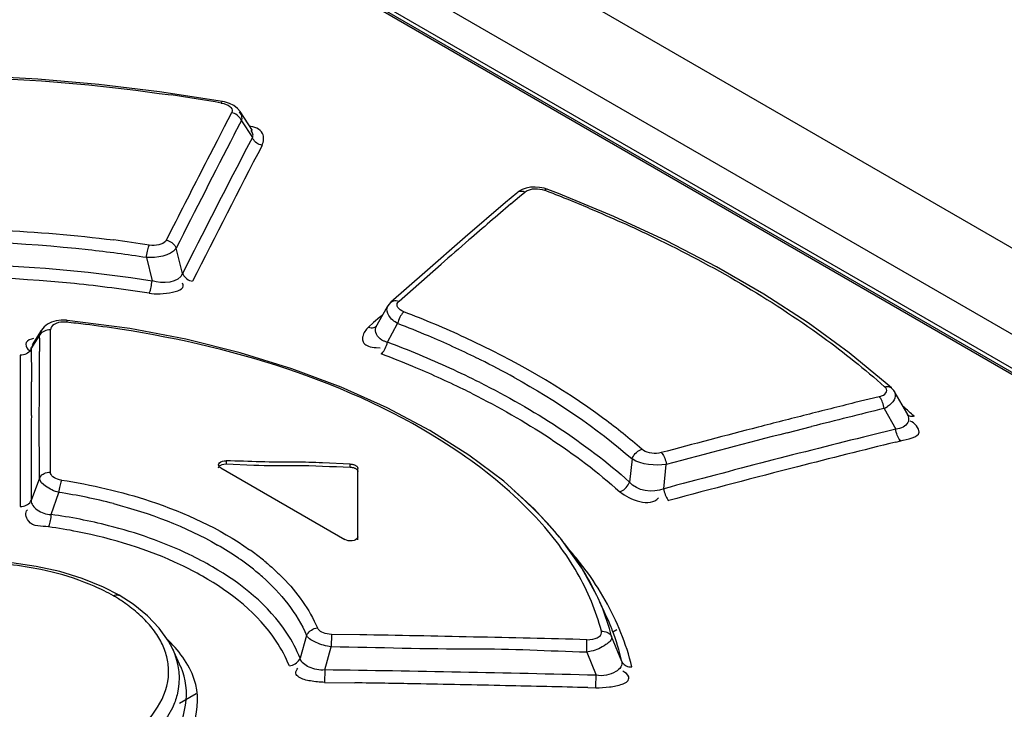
# Model space of a CAD drawing. Header units: inches. Extents: x 0 to 166, y 0 to 117.
# Tile 42 of 72: x 141.608 to 142.117, y 30.496 to 30.852. Entities that reach past the tile are written whole.
import ezdxf

# ---------------------------------------------------------------- set-up
doc = ezdxf.new("R2010")
doc.units = ezdxf.units.IN
doc.header["$LTSCALE"] = 9.1053149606
doc.header["$MEASUREMENT"] = 0
doc.layers.get('0').update_dxf_attribs({"linetype": 'CONTINUOUS'})

msp = doc.modelspace()

# ---------------------------------------------------------------- linework, layer by layer
at = {"color": 7, "linetype": 'CONTINUOUS'}
for p, q in [((140.7901139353, 31.5022846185), (146.9765211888, 27.9306415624)), ((140.7255948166, 31.4743339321), (142.4975449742, 30.4513211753)), ((140.7272507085, 31.4743687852), (142.4992008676, 30.4513560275)), ((142.5966379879, 30.4146228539), (140.7731136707, 31.467411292)), ((142.5795753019, 30.4069616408), (140.7550755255, 31.4603132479)), ((141.7131041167, 30.8096912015), (141.6806439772, 30.8146979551)), ((141.7177625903, 30.8038848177), (141.7140209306, 30.7966733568)), ((141.7286126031, 30.7947914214), (141.7222011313, 30.8045294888)), ((141.7140209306, 30.7966733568), (141.7102784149, 30.7894369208)), ((141.7190745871, 30.7925684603), (141.7219992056, 30.7982181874)), ((141.7219992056, 30.7982181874), (141.7228093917, 30.7997807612)), ((141.7228093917, 30.7997807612), (141.7284901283, 30.7911610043)), ((141.7284901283, 30.7911610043), (141.7244890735, 30.7834766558)), ((141.7102784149, 30.7894369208), (141.7065350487, 30.7821755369)), ((141.8866002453, 30.7621784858), (141.8809858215, 30.7643442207)), ((141.8649379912, 30.7624346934), (141.8591854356, 30.7575399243)), ((141.8619485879, 30.7568292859), (141.8664458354, 30.7606586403)), ((141.8664458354, 30.7606586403), (141.8691585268, 30.7629630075)), ((141.9150619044, 30.7504066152), (141.8866002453, 30.7621784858)), ((141.8591854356, 30.7575399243), (141.8383248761, 30.7396348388)), ((141.6878058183, 30.7454953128), (141.6840576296, 30.7380847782)), ((141.8383248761, 30.7396348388), (141.8174510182, 30.7214752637)), ((141.6924641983, 30.7210063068), (141.6891810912, 30.7340026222)), ((141.6738122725, 30.7291327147), (141.6767233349, 30.7171424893)), ((141.8186532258, 30.7193862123), (141.8258731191, 30.7257028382)), ((141.8174510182, 30.7214752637), (141.7999909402, 30.7060991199)), ((141.8114318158, 30.7130392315), (141.8186532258, 30.7193862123)), ((141.8042089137, 30.7066619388), (141.8114318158, 30.7130392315)), ((141.7980549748, 30.7037329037), (141.7920891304, 30.6931503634)), ((141.7943336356, 30.6984637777), (141.7911051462, 30.6956055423)), ((141.7961441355, 30.7000641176), (141.7943336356, 30.6984637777)), ((141.6651845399, 30.6924746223), (141.6329786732, 30.6967377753)), ((141.7911051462, 30.6956055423), (141.7884590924, 30.6932586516)), ((141.798191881, 30.6854921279), (141.8034880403, 30.6951181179)), ((142.036613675, 30.6799275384), (142.0153853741, 30.6954075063)), ((141.6143602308, 30.681992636), (141.6185282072, 30.6886613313)), ((141.6194982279, 30.6915661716), (141.6148747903, 30.6841619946)), ((141.6194484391, 30.6914857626), (141.6195280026, 30.6916144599)), ((141.6242620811, 30.687536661), (141.6242636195, 30.6919012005)), ((141.6242523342, 30.6594468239), (141.6242607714, 30.6838125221)), ((141.6242607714, 30.6838125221), (141.6242620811, 30.687536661)), ((141.6086268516, 30.6787516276), (141.6086332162, 30.6701533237)), ((141.6126753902, 30.6818974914), (141.613928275, 30.6808160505)), ((141.6186276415, 30.6563960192), (141.6185884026, 30.6806943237)), ((141.7923951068, 30.6826947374), (141.7944672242, 30.6826350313)), ((142.056123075, 30.6638596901), (142.036613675, 30.6799275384)), ((141.6144135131, 30.6735090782), (141.614507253, 30.6651053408)), ((141.6086332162, 30.6701533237), (141.6086395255, 30.6615363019)), ((142.0583408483, 30.6618982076), (142.056123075, 30.6638596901)), ((141.6086395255, 30.6615363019), (141.6086839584, 30.6006944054)), ((141.624249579, 30.6512917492), (141.6242523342, 30.6594468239)), ((141.7981165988, 30.6516761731), (141.7743112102, 30.6623337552)), ((142.0674629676, 30.6469446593), (142.0603491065, 30.6594509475)), ((141.6184739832, 30.6478874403), (141.6186276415, 30.6563960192)), ((142.052027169, 30.6573861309), (142.0395442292, 30.6542967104)), ((141.618573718, 30.615289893), (141.6184739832, 30.6478874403)), ((141.6242388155, 30.6185059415), (141.624249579, 30.6512917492)), ((141.8201471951, 30.6399557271), (141.7981165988, 30.6516761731)), ((142.0545638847, 30.6512853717), (142.0606133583, 30.6406694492)), ((142.0666265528, 30.647948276), (142.066611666, 30.6479617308)), ((142.0046295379, 30.6387608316), (142.0171163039, 30.6419362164)), ((142.0606133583, 30.6406694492), (142.0473125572, 30.6373811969)), ((142.0606712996, 30.6339590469), (142.0631510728, 30.6345692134)), ((141.714960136, 30.6243032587), (141.714960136, 30.6226946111)), ((141.714960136, 30.6226946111), (141.7291939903, 30.6221175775)), ((141.7789891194, 30.622631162), (141.7647596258, 30.6232604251)), ((141.7789891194, 30.6210219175), (141.7789891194, 30.622631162)), ((141.9245088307, 30.6252483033), (141.9231679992, 30.6133390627)), ((141.9408236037, 30.6098665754), (141.9421668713, 30.622442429)), ((141.7121759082, 30.620645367), (141.776205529, 30.5836786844)), ((141.7829264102, 30.5834551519), (141.7829261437, 30.6203581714)), ((141.618573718, 30.615289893), (141.6143413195, 30.6039021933)), ((141.6245972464, 30.5966045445), (141.6285819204, 30.6079874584)), ((141.8875653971, 30.584413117), (141.8740695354, 30.5994021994)), ((141.898645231, 30.5688466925), (141.8875653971, 30.584413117)), ((141.6290464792, 30.5671784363), (141.6168501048, 30.5698475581)), ((141.6407012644, 30.5636009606), (141.6290464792, 30.5671784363)), ((141.9062895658, 30.5548603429), (141.898645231, 30.5688466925)), ((141.6516855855, 30.5591049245), (141.6407012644, 30.5636009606)), ((141.6597594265, 30.554898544), (141.6516855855, 30.5591049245)), ((141.6669941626, 30.5502744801), (141.6597507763, 30.5549035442)), ((141.9067707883, 30.5538290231), (141.906291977, 30.5548548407)), ((141.911543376, 30.5434723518), (141.9067707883, 30.5538290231)), ((141.6743958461, 30.5443189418), (141.6669941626, 30.5502744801)), ((141.9165505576, 30.5370863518), (141.914581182, 30.5359493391)), ((141.6873621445, 30.5271449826), (141.6852496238, 30.5311691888)), ((141.7565242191, 30.5341255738), (141.7531149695, 30.522403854)), ((141.7692914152, 30.5347616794), (141.769213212, 30.5283201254)), ((141.7839520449, 30.5345203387), (141.7692914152, 30.53476168)), ((141.9011674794, 30.5294924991), (141.9011881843, 30.5308976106)), ((141.9191440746, 30.5208167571), (141.9139480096, 30.5335931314)), ((141.6916348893, 30.5178825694), (141.6873769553, 30.5271128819)), ((141.7658462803, 30.5164327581), (141.7692132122, 30.5283201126)), ((141.903445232, 30.5260257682), (141.9010702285, 30.5255393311)), ((141.9010702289, 30.5255393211), (141.9059269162, 30.5136605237)), ((141.9011356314, 30.5279582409), (141.9011674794, 30.5294924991)), ((141.7658462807, 30.5164327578), (141.7657832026, 30.5099952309)), ((141.9058261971, 30.5096105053), (141.9058798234, 30.511987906)), ((141.9058798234, 30.511987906), (141.9059269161, 30.5136605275)), ((141.7657832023, 30.5099952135), (141.781345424, 30.5097544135)), ((141.9017062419, 30.5072857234), (141.9057988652, 30.5071828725)), ((141.9058053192, 30.5082480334), (141.9058261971, 30.5096105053)), ((141.6909239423, 30.4992905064), (141.6995077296, 30.5042463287))]:
    msp.add_line(p, q, dxfattribs=at)
for points in [[(141.6806439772, 30.8146979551), (141.649260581, 30.8184829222), (141.6176755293, 30.8212573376), (141.5859883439, 30.8230002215), (141.55429753, 30.8236926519), (141.5227031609, 30.8233188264), (141.491307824, 30.8218643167)], [(141.7124605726, 30.8088789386), (141.7126220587, 30.8092117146), (141.7127773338, 30.8094631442), (141.7129223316, 30.8096246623), (141.7130516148, 30.8096917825), (141.7130939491, 30.8096935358)], [(141.7124605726, 30.8088789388), (141.7138286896, 30.8085563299), (141.7150081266, 30.8081642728), (141.7159988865, 30.8077028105), (141.7168090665, 30.8071568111), (141.7174305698, 30.8065414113), (141.7178391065, 30.8059020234), (141.7180265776, 30.8052537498), (141.7180010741, 30.8045813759), (141.7177625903, 30.8038848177)], [(141.7221954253, 30.804534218), (141.7209063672, 30.8060872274), (141.719008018, 30.8075618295), (141.7167391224, 30.8086949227), (141.7141607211, 30.8094817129), (141.7130939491, 30.8096935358)], [(141.7228094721, 30.7997807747), (141.7225275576, 30.8004200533), (141.7221553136, 30.8010425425), (141.7216997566, 30.8016314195), (141.7211806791, 30.8021637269), (141.720606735, 30.8026360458), (141.7199654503, 30.8030568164), (141.7192604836, 30.8034158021), (141.7185192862, 30.8036943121), (141.7177625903, 30.8038848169)], [(141.7335276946, 30.7870525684), (141.7328013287, 30.7872347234), (141.7320828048, 30.7875008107), (141.7313911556, 30.7878464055), (141.7307535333, 30.7882562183), (141.730174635, 30.7887227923), (141.7296438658, 30.7892564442), (141.7291727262, 30.7898550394), (141.7287846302, 30.790495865), (141.7284901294, 30.7911610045)], [(141.8809856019, 30.7643451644), (141.8790691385, 30.7649498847), (141.8767781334, 30.7653865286), (141.8744485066, 30.7655375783), (141.8721062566, 30.7653955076), (141.8698413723, 30.7649444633), (141.8677765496, 30.764206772)], [(141.8691585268, 30.7629630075), (141.8700208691, 30.7635387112), (141.8709706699, 30.7639955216), (141.8720079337, 30.7643334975), (141.8731613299, 30.7645531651), (141.8744021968, 30.7646540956), (141.875644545, 30.7646349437), (141.876859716, 30.7644953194), (141.878076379, 30.7642357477), (141.8792945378, 30.7638562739)], [(141.8809856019, 30.7643451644), (141.8807255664, 30.7644088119), (141.8803960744, 30.7644029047), (141.880041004, 30.7643066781), (141.8796709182, 30.764122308), (141.8792945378, 30.7638562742)], [(141.8677765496, 30.764206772), (141.8659541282, 30.7632012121), (141.8649343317, 30.7624315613)], [(141.8691585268, 30.7629630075), (141.8684671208, 30.7631635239), (141.8677694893, 30.7632696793), (141.8670857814, 30.7632749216), (141.866446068, 30.7631808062), (141.865856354, 30.7629931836), (141.8653048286, 30.7627059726), (141.8649379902, 30.7624346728)], [(142.0153853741, 30.6954075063), (141.99252852, 30.7102437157), (141.9681296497, 30.7243873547), (141.9422751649, 30.7377917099), (141.9150619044, 30.7504066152)], [(141.6738122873, 30.7291327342), (141.6739127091, 30.7299416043), (141.6740354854, 30.7307755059), (141.6741772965, 30.7316086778), (141.6743319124, 30.7324026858), (141.6744952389, 30.7331476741), (141.6746679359, 30.7338578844), (141.6748476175, 30.7345193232), (141.675027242, 30.735099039), (141.6752016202, 30.7355812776)], [(141.6840576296, 30.7380847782), (141.6835826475, 30.7374280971), (141.6829631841, 30.7368614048), (141.6821992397, 30.7363847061), (141.6812678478, 30.7359918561), (141.6801919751, 30.7356890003), (141.6790405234, 30.7354946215), (141.6778364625, 30.7354149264), (141.6765568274, 30.7354437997), (141.6752016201, 30.7355812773)], [(141.6840576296, 30.7380847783), (141.6847919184, 30.7379088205), (141.6855201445, 30.7376480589), (141.6862225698, 30.7373067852), (141.6868709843, 30.7369004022), (141.6874602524, 30.736436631), (141.6880013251, 30.7359050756), (141.6884824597, 30.7353077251), (141.6888793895, 30.7346675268), (141.6891810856, 30.7340026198)], [(141.6924641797, 30.7210062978), (141.6927515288, 30.7203680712), (141.6931307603, 30.7197463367), (141.6935946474, 30.7191583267), (141.694122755, 30.7186275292), (141.6947059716, 30.7181575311), (141.6953569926, 30.7177396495), (141.6960720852, 30.7173841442), (141.6968230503, 30.7171099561), (141.6975886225, 30.7169246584)], [(141.6752555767, 30.710705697), (141.6754663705, 30.7111827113), (141.6756735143, 30.7117587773), (141.6758718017, 30.7124179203), (141.6760517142, 30.7131272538), (141.6762135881, 30.7138722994), (141.6763656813, 30.7146664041), (141.6765062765, 30.7154994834), (141.6766266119, 30.7163334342), (141.6767233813, 30.7171425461)], [(141.7999918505, 30.7060998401), (141.7989007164, 30.7049666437), (141.7980549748, 30.7037329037)], [(141.7999918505, 30.7060998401), (141.8003378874, 30.7063672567), (141.8008650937, 30.7066569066), (141.8014400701, 30.7068537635), (141.8020763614, 30.7069601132), (141.8027689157, 30.7069658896), (141.8034872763, 30.7068652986), (141.8042089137, 30.7066619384)], [(141.8067515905, 30.7011597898), (141.8056622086, 30.7016705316), (141.804771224, 30.7022163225), (141.8040786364, 30.7027971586), (141.803580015, 30.7034261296), (141.8032797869, 30.7040900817), (141.8031912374, 30.7047496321), (141.8033187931, 30.7053916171), (141.8036580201, 30.706029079), (141.8042089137, 30.7066619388)], [(141.8067515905, 30.7011597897), (141.8063074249, 30.7007591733), (141.8058578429, 30.7002592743), (141.8054167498, 30.6996716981), (141.805004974, 30.6990258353), (141.8046267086, 30.6983333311), (141.8042739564, 30.6975770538), (141.8039557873, 30.6967647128), (141.8036910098, 30.6959356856), (141.8034883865, 30.6951182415)], [(141.6227535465, 30.6947488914), (141.6209797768, 30.6933799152), (141.6196034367, 30.6917309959), (141.6194484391, 30.6914857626)], [(141.6329759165, 30.6967380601), (141.6324836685, 30.6967826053), (141.6297787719, 30.6968115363), (141.6272241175, 30.6964783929), (141.6248594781, 30.6957888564), (141.6227535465, 30.6947488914)], [(141.6325708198, 30.6957921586), (141.6310608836, 30.6958593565), (141.6296722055, 30.6957876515), (141.6284047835, 30.6955769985), (141.6272246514, 30.6952085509), (141.6261657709, 30.6947010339), (141.6253300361, 30.6941108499), (141.6247514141, 30.693456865), (141.6243959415, 30.6927203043), (141.6242636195, 30.6919012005)], [(141.6329759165, 30.6967380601), (141.632944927, 30.6967315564), (141.6328619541, 30.6966453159), (141.6327700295, 30.6964557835), (141.6326721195, 30.6961680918), (141.6325708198, 30.6957921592)], [(141.7884590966, 30.6932587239), (141.7891474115, 30.6930632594), (141.7898399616, 30.6929606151), (141.7905169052, 30.6929570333), (141.7911488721, 30.6930509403), (141.7917301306, 30.6932365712), (141.7922720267, 30.6935197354), (141.792676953, 30.6938265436)], [(141.6242636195, 30.6919012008), (141.6234622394, 30.6918766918), (141.6226586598, 30.6917590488), (141.621876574, 30.6915482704), (141.6211507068, 30.6912554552), (141.6204876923, 30.6908882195), (141.6198742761, 30.6904368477), (141.6193255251, 30.6899011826), (141.6188721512, 30.6893029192), (141.6185282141, 30.6886613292)], [(141.7743112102, 30.6623337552), (141.7489131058, 30.6718328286), (141.7221173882, 30.6800787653), (141.6941321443, 30.6869838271), (141.6651845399, 30.6924746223)], [(141.7949857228, 30.6794395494), (141.795422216, 30.6798435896), (141.7958638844, 30.6803463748), (141.7962971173, 30.6809362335), (141.7967015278, 30.6815837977), (141.7970730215, 30.6822774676), (141.7974194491, 30.6830343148), (141.7977319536, 30.6838466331), (141.7979921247, 30.6846752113), (141.7981913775, 30.6854919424)], [(141.6143602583, 30.6819928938), (141.6140354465, 30.6813815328), (141.6136062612, 30.6808029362), (141.6130814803, 30.680275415), (141.612486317, 30.6798216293), (141.6118316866, 30.6794439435), (141.611101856, 30.6791359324), (141.6103022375, 30.6789094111), (141.6094683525, 30.6787800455), (141.6086268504, 30.6787515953)], [(142.0548155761, 30.6625235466), (142.0554267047, 30.6626498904), (142.0560299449, 30.6626980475), (142.0566104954, 30.6626647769), (142.0571472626, 30.6625528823), (142.0576365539, 30.6623669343), (142.058087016, 30.6621023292), (142.0583415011, 30.6618991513)], [(142.052027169, 30.6573861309), (142.0532200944, 30.6577630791), (142.0541955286, 30.6582038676), (142.0549534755, 30.6587085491), (142.0554983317, 30.6592978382), (142.0558257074, 30.6599511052), (142.0559224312, 30.6606064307), (142.0557841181, 30.6612432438), (142.0554151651, 30.6618822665), (142.0548155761, 30.6625235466)], [(142.0603373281, 30.6594705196), (142.0595780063, 30.6605908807), (142.0586430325, 30.6616198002), (142.0583449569, 30.6618960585)], [(142.0545638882, 30.6512853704), (142.0544601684, 30.6520588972), (142.0543017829, 30.6528510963), (142.0540913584, 30.6536395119), (142.0538391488, 30.6543892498), (142.0535502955, 30.6550926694), (142.0532177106, 30.6557641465), (142.0528429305, 30.6563895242), (142.0524418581, 30.6569357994), (142.0520271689, 30.6573861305)], [(142.0701695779, 30.6472929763), (142.0695555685, 30.6471718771), (142.0689498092, 30.6471289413), (142.0683669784, 30.6471671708), (142.067827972, 30.6472836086), (142.067336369, 30.6474736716), (142.066883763, 30.6477418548), (142.0666265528, 30.647948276)], [(141.8740695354, 30.5994021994), (141.8582623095, 30.613717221), (141.8402456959, 30.6272688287), (141.8201471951, 30.6399557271)], [(142.0631510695, 30.6345691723), (142.062755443, 30.6349960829), (142.0623679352, 30.6355162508), (142.0620001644, 30.6361178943), (142.0616680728, 30.6367728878), (142.0613741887, 30.6374704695), (142.0611129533, 30.6382267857), (142.0608917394, 30.6390345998), (142.0607235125, 30.6398574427), (142.0606133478, 30.640669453)], [(141.9245094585, 30.6252483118), (141.9247952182, 30.6259899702), (141.925177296, 30.6267280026), (141.9256457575, 30.6274382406), (141.9261762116, 30.6280874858), (141.9267556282, 30.6286696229), (141.9273937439, 30.6291970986), (141.9280835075, 30.6296573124), (141.928793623, 30.6300251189), (141.9295012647, 30.6302911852)], [(141.939573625, 30.6285108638), (141.9383419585, 30.6282667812), (141.9371192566, 30.6281363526), (141.935905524, 30.6281196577), (141.9346752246, 30.6282212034), (141.933453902, 30.6284366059), (141.9323181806, 30.6287526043), (141.9312936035, 30.6291648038), (141.9303546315, 30.6296776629), (141.9295012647, 30.6302911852)], [(141.939573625, 30.6285108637), (141.9399677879, 30.6280821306), (141.94035569, 30.6275616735), (141.9407258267, 30.6269612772), (141.9410622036, 30.6263088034), (141.9413621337, 30.6256149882), (141.9416313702, 30.6248639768), (141.9418627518, 30.6240627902), (141.9420430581, 30.6232471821), (141.9421668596, 30.6224424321)], [(141.7110227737, 30.6222147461), (141.7111553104, 30.6227731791), (141.7115594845, 30.6233008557), (141.7121995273, 30.6237428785), (141.7130191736, 30.6240690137), (141.7139612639, 30.6242593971), (141.714960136, 30.6243032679)], [(141.7121759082, 30.6206453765), (141.7115583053, 30.6211019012), (141.7111630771, 30.6216326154), (141.7110227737, 30.6222147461)], [(141.7110232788, 30.6206071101), (141.711172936, 30.6211541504), (141.7115776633, 30.6216865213), (141.7121658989, 30.622116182), (141.7129138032, 30.6224116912), (141.7138452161, 30.6226045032), (141.7149601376, 30.6226946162)], [(141.7789891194, 30.622631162), (141.7793325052, 30.6226130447), (141.7796731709, 30.6225787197), (141.7800085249, 30.6225284), (141.7803359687, 30.622462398), (141.7806530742, 30.6223812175), (141.7809575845, 30.6222855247), (141.7812472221, 30.62217603), (141.7815197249, 30.6220535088), (141.7817730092, 30.6219188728)], [(141.6185739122, 30.6152898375), (141.618895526, 30.615891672), (141.6193196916, 30.6164613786), (141.6198378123, 30.6169812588), (141.6204253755, 30.6174292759), (141.6210717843, 30.6178031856), (141.6217923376, 30.6181095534), (141.6225818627, 30.6183371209), (141.62340596, 30.6184705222), (141.6242388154, 30.6185059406)], [(141.6299641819, 30.6143411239), (141.6289051, 30.6145494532), (141.627940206, 30.6148251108), (141.6270695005, 30.615168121), (141.6262775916, 30.6155834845), (141.6255798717, 30.6160662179), (141.6250225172, 30.6166013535), (141.6246209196, 30.6171838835), (141.624359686, 30.6178187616), (141.6242388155, 30.6185059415)], [(141.7789891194, 30.6210219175), (141.7793366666, 30.6210032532), (141.7796764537, 30.6209689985), (141.7800084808, 30.6209191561), (141.7803351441, 30.6208531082), (141.7806540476, 30.6207714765), (141.7809580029, 30.6206761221), (141.7812446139, 30.6205676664), (141.7815162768, 30.6204454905), (141.7817729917, 30.6203095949)], [(141.7817729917, 30.6203095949), (141.7820072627, 30.6201620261), (141.7822157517, 30.6200069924), (141.7823984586, 30.6198444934), (141.7825563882, 30.6196731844), (141.7826885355, 30.6194944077), (141.7827918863, 30.6193121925), (141.7828654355, 30.6191278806), (141.782910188, 30.6189401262), (141.7829261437, 30.6187489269)], [(141.7817730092, 30.6219188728), (141.7820049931, 30.6217733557), (141.7822140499, 30.6216178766), (141.7823985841, 30.6214536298), (141.7825571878, 30.6212819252), (141.7826886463, 30.6211040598), (141.7827919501, 30.6209213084), (141.7828663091, 30.6207350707), (141.7829111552, 30.6205468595), (141.7829261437, 30.6203581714)], [(141.6299641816, 30.6143411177), (141.6297779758, 30.6138646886), (141.6295898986, 30.6132979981), (141.6294053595, 30.6126543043), (141.6292324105, 30.6119635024), (141.6290727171, 30.6112365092), (141.6289232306, 30.6104566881), (141.6287874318, 30.6096321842), (141.6286726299, 30.6088005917), (141.6285823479, 30.6079879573)], [(141.9181600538, 30.6083270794), (141.918873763, 30.608588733), (141.919589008, 30.6089520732), (141.9202825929, 30.6094080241), (141.9209223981, 30.6099321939), (141.9215016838, 30.6105118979), (141.9220317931, 30.6111584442), (141.9225003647, 30.6118654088), (141.9228825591, 30.6126002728), (141.9231685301, 30.6133390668)], [(141.940823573, 30.6098665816), (141.9409405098, 30.6091000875), (141.9411107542, 30.6083147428), (141.941331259, 30.6075326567), (141.9415912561, 30.6067881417), (141.9418856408, 30.6060888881), (141.9422218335, 30.6054207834), (141.942598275, 30.6047975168), (141.9429989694, 30.6042514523), (141.9434114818, 30.6037992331)], [(141.6086839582, 30.6006943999), (141.6094772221, 30.6007263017), (141.6102710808, 30.6008485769), (141.6110425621, 30.6010609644), (141.6117581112, 30.6013524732), (141.6124114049, 30.6017158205), (141.6130153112, 30.6021605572), (141.6135553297, 30.6026867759), (141.6140018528, 30.6032734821), (141.6143413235, 30.6039021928)], [(141.6245974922, 30.5966048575), (141.6245189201, 30.5958301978), (141.6244188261, 30.5950292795), (141.6242993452, 30.5942244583), (141.6241661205, 30.5934513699), (141.6240214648, 30.5927182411), (141.6238619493, 30.5920099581), (141.623688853, 30.5913405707), (141.623509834, 30.5907446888), (141.6233305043, 30.5902406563)], [(141.7829264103, 30.5850635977), (141.7827964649, 30.5845150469), (141.782410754, 30.5840003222), (141.7817891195, 30.5835577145), (141.7809634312, 30.5832222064), (141.7799906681, 30.5830237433), (141.778956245, 30.5829760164), (141.777939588, 30.5830768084), (141.7770028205, 30.5833174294), (141.776205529, 30.5836786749)], [(141.6168501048, 30.5698475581), (141.604323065, 30.5715812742), (141.5916590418, 30.5723875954), (141.5789321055, 30.5722633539), (141.5662916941, 30.5711897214), (141.5539765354, 30.5691871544), (141.5421919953, 30.5662832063), (141.5311093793, 30.562497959), (141.5209190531, 30.5578805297)], [(141.6568783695, 30.55464858), (141.6574166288, 30.5549080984), (141.6579560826, 30.5550847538), (141.6584820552, 30.5551693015), (141.6589749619, 30.5551576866), (141.6594271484, 30.5550517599), (141.6597507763, 30.5549035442)], [(141.6852496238, 30.5311691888), (141.6804696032, 30.5379501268), (141.6743958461, 30.5443189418)], [(141.7565267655, 30.5341246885), (141.7568461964, 30.5347815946), (141.757268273, 30.5354168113), (141.7577827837, 30.5360106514), (141.7583644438, 30.5365381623), (141.7590006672, 30.5369955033), (141.7597028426, 30.5373909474), (141.7604641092, 30.5377143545), (141.7612518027, 30.5379488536), (141.7620421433, 30.5380896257)], [(141.7692914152, 30.53476168), (141.7681791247, 30.5348258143), (141.7671320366, 30.5349682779), (141.7661501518, 30.5351891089), (141.7652181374, 30.5354909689), (141.7643513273, 30.5358712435), (141.763595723, 30.5363220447), (141.762966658, 30.5368407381), (141.7624487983, 30.5374299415), (141.7620421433, 30.538089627)], [(141.9011946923, 30.5320185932), (141.9027585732, 30.532067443), (141.9041596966, 30.5322430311), (141.9053980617, 30.5325453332), (141.9065016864, 30.5329972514), (141.9074425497, 30.533575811), (141.9081365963, 30.5342122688), (141.9085558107, 30.5348837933), (141.9087282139, 30.5356133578), (141.9086538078, 30.5364010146)], [(141.9086538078, 30.536401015), (141.9094048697, 30.5363965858), (141.9101509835, 30.5363083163), (141.9108721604, 30.5361359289)], [(141.9108721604, 30.5361359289), (141.9115396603, 30.5358879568), (141.9121482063, 30.5355706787), (141.9127090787, 30.5351764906)], [(141.9011881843, 30.5308976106), (141.9011933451, 30.5315052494), (141.9011946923, 30.5320185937)], [(141.9127090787, 30.5351764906), (141.9132103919, 30.5347046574), (141.9136272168, 30.5341718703), (141.9139480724, 30.5335931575)], [(141.9010702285, 30.5255393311), (141.9010934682, 30.5263251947), (141.9011356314, 30.5279582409)], [(141.7475829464, 30.5185009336), (141.7483776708, 30.5186314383), (141.7491692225, 30.518856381), (141.7499337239, 30.5191710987), (141.7506384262, 30.5195592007), (141.7512764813, 30.5200103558), (141.751859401, 30.5205320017), (141.7523747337, 30.5211201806), (141.7527972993, 30.5217504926), (141.7531170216, 30.5224034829)], [(141.9191440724, 30.5208167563), (141.9194503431, 30.5202571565), (141.9198494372, 30.5197339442), (141.92033366, 30.5192621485), (141.9208818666, 30.518859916), (141.9214848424, 30.5185287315), (141.9221556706, 30.5182630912), (141.9228904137, 30.5180721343), (141.9236602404, 30.5179679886), (141.9244435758, 30.51795338)], [(141.9057988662, 30.5071828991), (141.905800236, 30.5076693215), (141.9058053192, 30.5082480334)]]:
    msp.add_lwpolyline(points, dxfattribs=at)
for centre, radius, start, end in [((141.5679115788, 29.9883827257), 0.8331317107, 80.0085759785, 81.815521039), ((147.3931880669, 27.8594442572), 6.3873923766, 152.6641634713, 153.2539877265), ((147.30921047, 27.8853613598), 6.2855429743, 152.5066745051, 153.2249856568), ((147.4051144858, 27.8493112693), 6.4090171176, 152.7666663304, 153.1348575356), ((147.3179196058, 27.876609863), 6.3036766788, 152.5394151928, 153.1774910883), ((141.6023767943, 30.039702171), 0.7752951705, 67.218350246, 69.0730620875), ((144.5232380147, 27.6360392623), 4.1014377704, 130.4562660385, 130.8547544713), ((141.5672356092, 30.0449095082), 0.6924545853, 83.651633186, 92.2278814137), ((141.5835298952, 30.1663400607), 0.5765754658, 80.8515224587, 82.6862022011), ((144.5664363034, 27.5860571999), 4.167500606, 130.8544581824, 131.1173608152), ((141.5674961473, 30.0435304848), 0.6937964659, 81.1853677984, 83.6856097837), ((141.5687367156, 30.0467436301), 0.6724024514, 84.2045994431, 92.5120855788), ((141.5673429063, 30.0293066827), 0.6898911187, 82.6185881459, 84.2356632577), ((141.5674782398, 30.0302407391), 0.6889474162, 80.9998132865, 82.6197699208), ((141.6199251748, 30.214230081), 0.5215406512, 65.2243274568, 69.0090651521), ((141.5719936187, 30.122790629), 0.5761947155, 82.9775480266, 83.9651584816), ((141.5724959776, 30.1267330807), 0.5722204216, 81.1884139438, 82.9792094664), ((141.611933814, 30.1975158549), 0.5331988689, 67.1050879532, 68.9455652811), ((142.0912322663, 30.6889631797), 0.4727041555, 180.0365866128, 180.1981430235), ((141.6279010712, 30.2348775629), 0.4925686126, 63.9206366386, 67.1253366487), ((142.206984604, 30.689444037), 0.5884574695, 180.2059863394, 180.5191744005), ((142.5896565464, 30.69294764), 0.9711454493, 180.5212983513, 180.7229421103), ((141.613703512, 30.1949368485), 0.5240992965, 67.4467522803, 69.3897332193), ((142.376134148, 30.6825351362), 0.7617741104, 180.0408033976, 180.6788982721), ((141.6079826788, 30.184551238), 0.5290411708, 67.3979675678, 69.2999655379), ((141.6306720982, 30.235024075), 0.4805697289, 63.3788954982, 67.4820139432), ((141.6254163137, 30.225893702), 0.4841737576, 64.047933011, 67.4222980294), ((141.6403846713, 30.2609157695), 0.4636935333, 63.6481324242, 63.8916967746), ((141.6502471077, 30.2805075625), 0.4417598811, 61.107171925, 63.6664362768), ((140.9946965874, 30.6587311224), 0.6198434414, 359.7971850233, 0.5892169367), ((141.6407026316, 30.2578925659), 0.4487121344, 63.3371540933, 64.0149303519), ((140.8968059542, 30.6605489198), 0.7177414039, 358.9701227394, 359.6797361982), ((143.4620816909, 24.9333914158), 5.8951140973, 103.9637451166, 104.2140125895), ((143.4696347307, 24.9035618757), 5.925885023, 104.2139867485, 104.4633497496), ((143.4619061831, 24.9345733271), 5.8873940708, 103.8300839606, 104.2057083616), ((142.0489753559, 30.6633877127), 0.0133303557, 294.7862078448, 303.3447555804), ((141.8052523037, 30.3540791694), 0.3951650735, 47.9023289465, 48.9696999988), ((143.4791203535, 24.8668796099), 5.9637738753, 104.4635727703, 104.9603030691), ((143.4792512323, 24.8665818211), 5.9575632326, 104.3308629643, 104.9517512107), ((143.4681423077, 24.9191180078), 5.8921380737, 103.9538295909, 104.4877788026), ((143.4672792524, 24.9227311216), 5.8818934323, 103.8359079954, 104.3451551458), ((143.4814209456, 24.8676014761), 5.9453383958, 104.4874735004, 105.0182641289), ((143.4802911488, 24.871981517), 5.9342845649, 104.3454673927, 105.009734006), ((141.5864993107, 30.3302934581), 0.2808645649, 75.4976390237, 81.3827864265), ((141.7262075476, 30.4499981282), 0.2099955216, 43.7341352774, 49.1272973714), ((141.5874401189, 30.3261963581), 0.2729491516, 75.8179743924, 82.1759140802), ((141.7479770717, 30.4708991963), 0.1798166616, 38.6889348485, 43.7173673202), ((141.5842307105, 30.3129492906), 0.2800344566, 78.8814723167, 81.9738563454), ((141.7595428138, 30.4803757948), 0.164865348, 37.5167030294, 38.6307867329), ((141.632464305, 30.4452151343), 0.1565034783, 55.4015060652, 60.0652174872), ((141.6439941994, 30.4608919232), 0.1439098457, 53.3926567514, 54.7697585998), ((141.6502799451, 30.4692648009), 0.1334402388, 50.2040849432, 53.4153477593), ((141.7689624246, 30.4931615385), 0.1468615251, 29.996438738, 36.7526639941), ((141.7682953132, 30.4695070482), 0.1648550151, 36.8690005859, 40.8548447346), ((141.6198081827, 30.4173230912), 0.1759450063, 59.943015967, 64.4052832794), ((141.6396088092, 30.4558188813), 0.1437182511, 54.6001126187, 55.3456790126), ((141.6423896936, 30.4597160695), 0.138930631, 53.1804794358, 54.6039141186), ((141.6160854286, 30.4117723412), 0.175819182, 60.4366010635, 64.614969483), ((141.6479633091, 30.4670941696), 0.1296840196, 50.2044469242, 53.1982235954), ((141.653828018, 30.4741884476), 0.1204795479, 48.501187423, 50.1879721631), ((141.7843284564, 30.5020487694), 0.1291105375, 22.6228224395, 29.9899351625), ((141.7811170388, 30.4791221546), 0.1488285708, 29.486955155, 36.8692697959), ((141.786425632, 30.4981580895), 0.1325966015, 25.3146919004, 30.5793511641), ((141.5989584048, 30.4494702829), 0.1200716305, 61.1591418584, 66.4931957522), ((141.6051820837, 30.4686250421), 0.1003621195, 57.6869094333, 58.9960199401), ((141.6096801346, 30.4756322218), 0.0920356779, 54.011706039, 57.7216629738), ((141.7972046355, 30.5074452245), 0.1151492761, 14.5641058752, 22.608767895), ((141.7952429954, 30.5023927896), 0.1228150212, 22.7407234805, 24.7595976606), ((141.6144763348, 30.4823266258), 0.0838006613, 52.5668824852, 53.9754814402), ((141.7942376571, 30.4902911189), 0.1287939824, 24.7524301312, 27.05897997), ((141.7997524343, 30.4928098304), 0.1227311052, 21.8502276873, 24.3808713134), ((141.8028179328, 30.4940569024), 0.1194216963, 21.0167817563, 21.8422825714), ((141.5538587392, 17.002502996), 13.5339734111, 88.7775988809, 89.0258581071), ((141.5540895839, 17.0129524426), 13.5235214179, 88.529240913, 88.7776322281), ((141.5690978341, 17.0342456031), 13.4836226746, 88.5685677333, 89.1639297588), ((141.5647120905, 17.0106703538), 13.5008222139, 88.9485032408, 89.0805961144), ((141.5648713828, 17.0202309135), 13.491260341, 88.7501832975, 88.9484345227), ((141.5652933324, 17.0384769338), 13.4730094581, 88.5692102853, 88.7502848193)]:
    msp.add_arc(centre, radius, start, end, dxfattribs=at)
for points in [[(141.4913264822, 30.8209127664), (141.5563064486, 30.8251275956), (141.6220656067, 30.822312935), (141.6865168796, 30.8130288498)], [(141.5372672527, 30.7432629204), (141.5771561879, 30.7449096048), (141.6173332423, 30.7433174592), (141.6569299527, 30.7382244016)], [(141.6891810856, 30.7340026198), (141.6860743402, 30.7296176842), (141.6791862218, 30.7291138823), (141.6738122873, 30.7291327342)], [(141.499628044, 30.7219983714), (141.5583452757, 30.7282904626), (141.6183976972, 30.7263936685), (141.6767216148, 30.717140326)], [(141.6924641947, 30.7210063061), (141.6906956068, 30.7159012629), (141.6818425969, 30.7154155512), (141.6767233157, 30.7171424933)], [(141.6752555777, 30.7107057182), (141.6811709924, 30.7098972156), (141.6957576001, 30.711122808), (141.6923571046, 30.716030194)], [(142.0229351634, 30.688110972), (142.0339499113, 30.6800890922), (142.0446279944, 30.671572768), (142.0548155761, 30.6625235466)], [(141.8460098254, 30.6646482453), (141.8736116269, 30.6507866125), (141.9001902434, 30.6339793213), (141.9231681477, 30.6133390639)], [(141.8636934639, 30.6672793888), (141.885264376, 30.6553658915), (141.9059861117, 30.6415008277), (141.9245088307, 30.6252483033)], [(141.8420575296, 30.6588898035), (141.8692747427, 30.6452221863), (141.8954549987, 30.6286260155), (141.9181601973, 30.6083268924)], [(141.6144314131, 30.6476483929), (141.6141853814, 30.6330683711), (141.6143448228, 30.6184842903), (141.6143413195, 30.6039021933)], [(141.7505350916, 30.623533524), (141.7386741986, 30.623464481), (141.726817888, 30.6240217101), (141.714960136, 30.6243032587)], [(141.7291939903, 30.6221175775), (141.7363016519, 30.6218175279), (141.7434212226, 30.6218831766), (141.7505350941, 30.6219246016)], [(141.9421668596, 30.6224424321), (141.936267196, 30.6215989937), (141.9295888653, 30.6221310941), (141.9245094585, 30.6252483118)], [(141.7505350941, 30.6219246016), (141.76002438, 30.6219798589), (141.7695035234, 30.6212922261), (141.7789891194, 30.6210219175)], [(141.6299641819, 30.6143411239), (141.64543963, 30.6119657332), (141.660809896, 30.6084549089), (141.6756763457, 30.6035436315)], [(141.9408236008, 30.6098665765), (141.9352927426, 30.6075462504), (141.9268876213, 30.6086336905), (141.9231682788, 30.6133390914)], [(141.9181601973, 30.6083268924), (141.9233714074, 30.6040273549), (141.9338112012, 30.6001017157), (141.9381922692, 30.6052445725)], [(141.6568333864, 30.6022089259), (141.6754892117, 30.597366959), (141.6938681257, 30.5904738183), (141.7105617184, 30.5808401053)], [(141.6756763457, 30.6035436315), (141.6937623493, 30.5975687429), (141.7114528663, 30.5894324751), (141.7270105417, 30.5784433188)], [(141.8866316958, 30.581037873), (141.8829588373, 30.5859689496), (141.8789920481, 30.590690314), (141.874809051, 30.5951967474)], [(141.691458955, 30.5706157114), (141.6746274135, 30.5786169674), (141.6565181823, 30.5841290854), (141.6382323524, 30.5877276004)], [(141.6958168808, 30.5760030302), (141.6825738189, 30.5823613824), (141.6685527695, 30.5872138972), (141.6543135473, 30.590826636)], [(141.9005814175, 30.565614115), (141.8974797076, 30.5708724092), (141.8940276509, 30.5759351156), (141.8903100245, 30.5807775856)], [(141.6251287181, 30.5668984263), (141.5940921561, 30.5745597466), (141.5587719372, 30.5729524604), (141.5294585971, 30.5601973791)], [(141.646849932, 30.5595774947), (141.6398461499, 30.562631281), (141.632546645, 30.5650673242), (141.6251287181, 30.5668984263)], [(141.7336583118, 30.5644239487), (141.7431337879, 30.5560389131), (141.7515616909, 30.5457645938), (141.7565242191, 30.5341255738)], [(141.7442789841, 30.5638814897), (141.7515787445, 30.5564192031), (141.7579037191, 30.5476732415), (141.7620421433, 30.538089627)], [(141.9244435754, 30.5179533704), (141.9214414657, 30.5299432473), (141.9167419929, 30.5416150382), (141.9106675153, 30.5523793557)], [(141.9139480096, 30.5335931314), (141.9125615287, 30.5391423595), (141.9107213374, 30.5445929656), (141.9085108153, 30.5498683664)], [(141.9191440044, 30.5208167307), (141.9179425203, 30.52628132), (141.9163017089, 30.5316635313), (141.9142951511, 30.536886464)], [(141.698530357, 30.5115153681), (141.6957398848, 30.519574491), (141.6903165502, 30.526809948), (141.684086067, 30.532633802)], [(141.6873776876, 30.5271065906), (141.6906882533, 30.5199407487), (141.6916330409, 30.5111696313), (141.6896335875, 30.5035334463)], [(141.8424800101, 30.527157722), (141.8180552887, 30.5269839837), (141.7936353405, 30.5279240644), (141.7692132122, 30.5283201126)], [(141.9010702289, 30.5255393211), (141.8815392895, 30.5260464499), (141.8620170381, 30.527296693), (141.8424800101, 30.527157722)]]:
    msp.add_open_spline(points, degree=3, dxfattribs=at)
for points, knots in [([(141.7217475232, 30.804387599), (141.7222540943, 30.8037133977), (141.7230500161, 30.8022423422), (141.7230415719, 30.8005245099), (141.7228094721, 30.7997807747)], [0, 0, 0, 0, 0.519783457, 1, 1, 1, 1]), ([(141.7335276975, 30.7870526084), (141.7343443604, 30.7889322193), (141.734993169, 30.7944977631), (141.7294020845, 30.7968554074), (141.7267805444, 30.7969168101)], [0, 0, 0, 0, 0.4386829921, 1, 1, 1, 1]), ([(141.7284901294, 30.7911610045), (141.7288384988, 30.7915895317), (141.7289926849, 30.7930902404), (141.7281956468, 30.7941837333), (141.7277225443, 30.7947660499)], [0, 0, 0, 0, 0.4239896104, 1, 1, 1, 1]), ([(141.9025868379, 30.7545144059), (141.9137917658, 30.7498064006), (141.9556314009, 30.7310207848), (141.9956791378, 30.7079611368), (142.0229351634, 30.688110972)], [0, 0, 0, 0, 0.2649506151, 1, 1, 1, 1]), ([(141.8034883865, 30.6951182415), (141.8016864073, 30.6961118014), (141.7988719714, 30.698364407), (141.7976415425, 30.70228538), (141.7981732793, 30.7036638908)], [0, 0, 0, 0, 0.5820633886, 1, 1, 1, 1]), ([(141.7884590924, 30.6932586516), (141.7877681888, 30.6925955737), (141.7865470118, 30.6911380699), (141.7856863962, 30.6894110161), (141.7854577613, 30.6885074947)], [0, 0, 0, 0, 0.5067768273, 1, 1, 1, 1]), ([(141.6185282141, 30.6886613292), (141.61857043, 30.6891410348), (141.6188470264, 30.6901246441), (141.6193960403, 30.6909742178), (141.6197209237, 30.6913781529)], [0, 0, 0, 0, 0.4815910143, 1, 1, 1, 1]), ([(141.874809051, 30.5951967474), (141.8632868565, 30.6076098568), (141.8013750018, 30.6583165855), (141.721825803, 30.6826372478), (141.6601519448, 30.6921998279)], [0, 0, 0, 0, 0.2134480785, 1, 1, 1, 1]), ([(141.7854577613, 30.6885074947), (141.785304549, 30.6879020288), (141.7851715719, 30.6866279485), (141.7857120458, 30.6854309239), (141.7861062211, 30.6849591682)], [0, 0, 0, 0, 0.5039506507, 1, 1, 1, 1]), ([(141.7952889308, 30.6866070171), (141.7941386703, 30.6873053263), (141.792194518, 30.6891746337), (141.7919130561, 30.6919870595), (141.7923079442, 30.6931009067)], [0, 0, 0, 0, 0.5324166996, 1, 1, 1, 1]), ([(141.6155314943, 30.6874204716), (141.6141362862, 30.6870244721), (141.6106864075, 30.6861810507), (141.6118473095, 30.6827336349), (141.6126753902, 30.6818974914)], [0, 0, 0, 0, 0.552057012, 1, 1, 1, 1]), ([(141.6143602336, 30.6819929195), (141.6143085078, 30.6823183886), (141.614545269, 30.6831188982), (141.6150744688, 30.6836895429), (141.6153959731, 30.6839927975)], [0, 0, 0, 0, 0.4271523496, 1, 1, 1, 1]), ([(141.7861062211, 30.6849591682), (141.7866828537, 30.6842690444), (141.7887584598, 30.6830914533), (141.7910278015, 30.6827879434), (141.7923951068, 30.6826947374)], [0, 0, 0, 0, 0.3962113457, 1, 1, 1, 1]), ([(141.7981921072, 30.6854921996), (141.7976663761, 30.6855970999), (141.7966607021, 30.6858860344), (141.7957201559, 30.6863452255), (141.7952889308, 30.6866070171)], [0, 0, 0, 0, 0.5151958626, 1, 1, 1, 1]), ([(141.9295012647, 30.6302911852), (141.9232289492, 30.6358040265), (141.8951495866, 30.6583150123), (141.8635402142, 30.6761831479), (141.8384854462, 30.6877657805)], [0, 0, 0, 0, 0.2322646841, 1, 1, 1, 1]), ([(142.0601794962, 30.6594182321), (142.060609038, 30.65827678), (142.0598527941, 30.6551069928), (142.0576683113, 30.6531523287), (142.0563027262, 30.6522518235)], [0, 0, 0, 0, 0.4271251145, 1, 1, 1, 1]), ([(142.0668259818, 30.6440924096), (142.0663275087, 30.6430902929), (142.0644264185, 30.641296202), (142.0619433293, 30.6407014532), (142.0606133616, 30.640669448)], [0, 0, 0, 0, 0.4569100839, 1, 1, 1, 1]), ([(142.0631510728, 30.6345692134), (142.0665221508, 30.6355094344), (142.0764235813, 30.6367326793), (142.0703265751, 30.6440572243), (142.0679773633, 30.6447093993)], [0, 0, 0, 0, 0.5894003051, 1, 1, 1, 1]), ([(142.0670915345, 30.6470562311), (142.0672430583, 30.646572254), (142.0673543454, 30.6455349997), (142.0670503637, 30.6445435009), (142.0668259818, 30.6440924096)], [0, 0, 0, 0, 0.5016450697, 1, 1, 1, 1]), ([(141.7647596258, 30.6232604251), (141.7623910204, 30.6233666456), (141.757650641, 30.6235448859), (141.7529069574, 30.6235473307), (141.7505350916, 30.623533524)], [0, 0, 0, 0, 0.4999030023, 1, 1, 1, 1]), ([(141.6285823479, 30.6079879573), (141.6261405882, 30.6086253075), (141.6224146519, 30.6103109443), (141.6187053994, 30.6135707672), (141.6185739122, 30.6152898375)], [0, 0, 0, 0, 0.594108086, 1, 1, 1, 1]), ([(141.6143413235, 30.6039021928), (141.6142544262, 30.6020003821), (141.6177580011, 30.5980218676), (141.6220660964, 30.5967405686), (141.6245974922, 30.5966048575)], [0, 0, 0, 0, 0.4288960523, 1, 1, 1, 1]), ([(141.6233305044, 30.590240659), (141.6197526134, 30.5907622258), (141.6129675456, 30.5895625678), (141.6109048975, 30.5978836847), (141.6124666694, 30.5990108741)], [0, 0, 0, 0, 0.6524471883, 1, 1, 1, 1]), ([(141.7356890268, 30.5717908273), (141.7372050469, 30.5705266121), (141.74013742, 30.5679626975), (141.7429367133, 30.5652536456), (141.7442789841, 30.5638814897)], [0, 0, 0, 0, 0.5069942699, 1, 1, 1, 1]), ([(141.7531149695, 30.522403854), (141.7513510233, 30.5269475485), (141.7409204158, 30.5465539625), (141.722772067, 30.561001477), (141.7079321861, 30.5696083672)], [0, 0, 0, 0, 0.2212547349, 1, 1, 1, 1]), ([(141.7475829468, 30.5185009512), (141.745755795, 30.5229378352), (141.735515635, 30.5422222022), (141.7175123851, 30.5563600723), (141.7028322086, 30.5647016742)], [0, 0, 0, 0, 0.2212969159, 1, 1, 1, 1]), ([(141.6724289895, 30.5427708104), (141.6713503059, 30.5438457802), (141.6690736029, 30.5459542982), (141.6666657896, 30.547910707), (141.6654133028, 30.5488696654)], [0, 0, 0, 0, 0.4911980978, 1, 1, 1, 1]), ([(141.6779645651, 30.5363552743), (141.6771489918, 30.5374766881), (141.675382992, 30.5396887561), (141.6734490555, 30.5417542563), (141.6724289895, 30.5427708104)], [0, 0, 0, 0, 0.490539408, 1, 1, 1, 1]), ([(141.6820469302, 30.5294838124), (141.6814922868, 30.5306709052), (141.6802373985, 30.5330302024), (141.6787627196, 30.5352578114), (141.6779645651, 30.5363552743)], [0, 0, 0, 0, 0.4912391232, 1, 1, 1, 1]), ([(141.769213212, 30.5283201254), (141.7665265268, 30.528641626), (141.7620831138, 30.5300102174), (141.7575433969, 30.532381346), (141.7565267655, 30.5341246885)], [0, 0, 0, 0, 0.5727925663, 1, 1, 1, 1]), ([(141.9139480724, 30.5335931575), (141.9142745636, 30.5319284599), (141.9098310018, 30.5282544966), (141.9061193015, 30.5267261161), (141.903445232, 30.5260257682)], [0, 0, 0, 0, 0.3803041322, 1, 1, 1, 1]), ([(141.6852720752, 30.5150608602), (141.6853072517, 30.5174965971), (141.6847709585, 30.5224792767), (141.6831146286, 30.5271986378), (141.6820469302, 30.5294838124)], [0, 0, 0, 0, 0.4912963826, 1, 1, 1, 1]), ([(141.7658462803, 30.5164327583), (141.7631355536, 30.5161506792), (141.758265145, 30.5170351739), (141.7536658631, 30.5203025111), (141.7531170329, 30.5224033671)], [0, 0, 0, 0, 0.5565686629, 1, 1, 1, 1]), ([(141.9191440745, 30.5208167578), (141.9193895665, 30.5198839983), (141.9188139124, 30.5175365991), (141.9170681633, 30.5161587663), (141.9160702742, 30.515529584)], [0, 0, 0, 0, 0.4498277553, 1, 1, 1, 1]), ([(141.5127163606, 30.4582757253), (141.5311685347, 30.447684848), (141.575808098, 30.4370129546), (141.6370928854, 30.444583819), (141.6896852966, 30.4689051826), (141.6971330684, 30.5058975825), (141.6916813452, 30.5177775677)], [0, 0, 0, 0, 0.2837327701, 0.5848836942, 0.825681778, 1, 1, 1, 1]), ([(141.7524188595, 30.5127382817), (141.7517532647, 30.5131942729), (141.7503716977, 30.5147352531), (141.7513822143, 30.5165901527), (141.7519732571, 30.5173142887)], [0, 0, 0, 0, 0.4632765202, 1, 1, 1, 1]), ([(141.9160702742, 30.515529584), (141.9146220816, 30.5146164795), (141.9112734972, 30.5133657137), (141.9076704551, 30.5132766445), (141.9059270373, 30.5136605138)], [0, 0, 0, 0, 0.4895408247, 1, 1, 1, 1]), ([(141.9221082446, 30.5105604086), (141.9226913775, 30.5110847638), (141.9233880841, 30.5137351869), (141.9209661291, 30.5149752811), (141.9197842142, 30.5157085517)], [0, 0, 0, 0, 0.3605390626, 1, 1, 1, 1]), ([(141.6527859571, 30.4739588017), (141.6575581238, 30.4764078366), (141.6726445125, 30.4855323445), (141.6850912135, 30.5025374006), (141.6852720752, 30.5150608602)], [0, 0, 0, 0, 0.2998488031, 1, 1, 1, 1]), ([(141.6715923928, 30.4560961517), (141.6770563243, 30.4595707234), (141.6942580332, 30.4720129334), (141.7034186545, 30.4973975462), (141.698530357, 30.5115153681)], [0, 0, 0, 0, 0.3023598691, 1, 1, 1, 1]), ([(141.7657832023, 30.5099952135), (141.7633369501, 30.5100646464), (141.7588300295, 30.5105009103), (141.7541760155, 30.5115344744), (141.7524188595, 30.5127382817)], [0, 0, 0, 0, 0.5346579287, 1, 1, 1, 1]), ([(141.9194673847, 30.5091321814), (141.9199840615, 30.5093204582), (141.9209119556, 30.509710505), (141.9217698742, 30.5102561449), (141.9221082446, 30.5105604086)], [0, 0, 0, 0, 0.5471965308, 1, 1, 1, 1]), ([(141.9057988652, 30.5071828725), (141.9081404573, 30.5071861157), (141.9127443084, 30.5075271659), (141.9173310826, 30.508353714), (141.9194673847, 30.5091321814)], [0, 0, 0, 0, 0.5073532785, 1, 1, 1, 1]), ([(141.6896335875, 30.5035334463), (141.6893387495, 30.5024074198), (141.6886310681, 30.5001577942), (141.6877170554, 30.4979842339), (141.6872077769, 30.4969083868)], [0, 0, 0, 0, 0.4944118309, 1, 1, 1, 1]), ([(141.6872077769, 30.4969083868), (141.6752794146, 30.4717098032), (141.6077840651, 30.4461392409), (141.544709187, 30.4533996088), (141.5158585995, 30.4700593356)], [0, 0, 0, 0, 0.4555848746, 1, 1, 1, 1])]:
    msp.add_open_spline(points, degree=3, knots=knots, dxfattribs=at)

doc.saveas('drawing.dxf')
